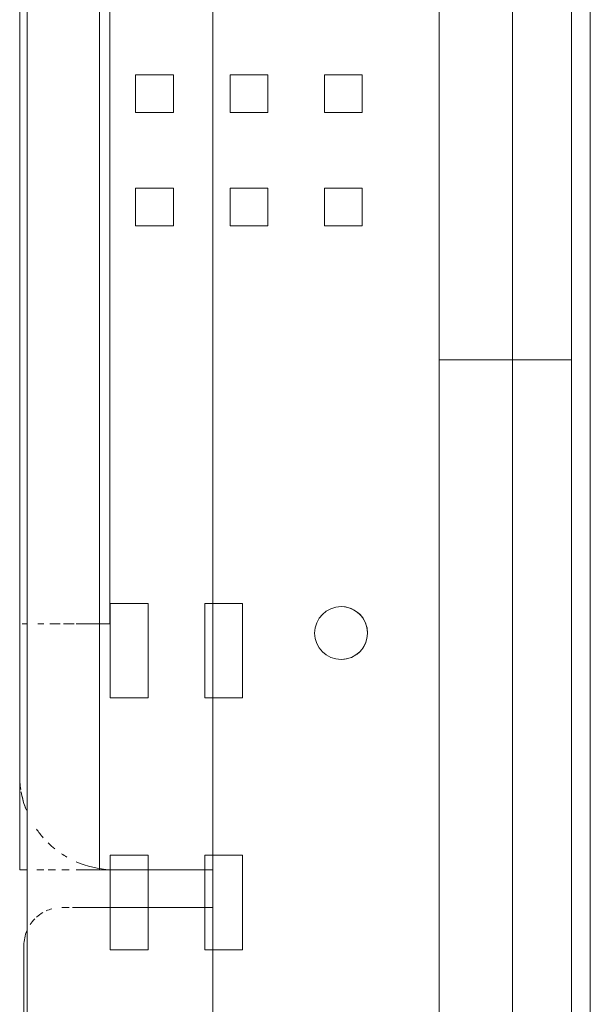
# Model space of a CAD drawing. Header units: millimetres. Extents: x -80560 to 110805, y -11020 to 52719.
# Tile 130 of 184: x 66944 to 67095, y 41389 to 41650. Entities that reach past the tile are written whole.
import ezdxf

# ---------------------------------------------------------------- set-up
doc = ezdxf.new("R2010")
doc.units = ezdxf.units.MM
doc.layers.add('I-FURN', color=30, linetype='Continuous', lineweight=18)

# ---------------------------------------------------------------- blocks, each defined once
blk = doc.blocks.new('82_kopieerapparaat_Sharp - std-V178-DO_01 eerste verdieping')
at = {"layer": 'I-FURN'}
for p, q in [((-315, -200), (318.74, -200)), ((243.12, -200), (-231.88, -200)), ((-231.88, -205), (243.12, -205)), ((40, -205), (-100, -205)), ((319.25, -205), (40, -205)), ((40, -205), (40, -240)), ((-247.02, -220.58), (260.21, -220.58)), ((260.21, -220.58), (-247.02, -220.58)), ((243.12, -240), (-231.88, -240)), ((-100, -240), (40, -240)), ((40, -240), (319.25, -240)), ((-25.4, -260.42), (-35.4, -260.42)), ((-35.4, -260.42), (-35.4, -270.42)), ((-35.4, -270.42), (-35.4, -260.42)), ((-35.4, -260.42), (-25.4, -260.42)), ((-25.4, -270.42), (-25.4, -260.42)), ((-25.4, -260.42), (-25.4, -270.42)), ((4.6, -260.42), (-5.4, -260.42)), ((-5.4, -260.42), (-5.4, -270.42)), ((-5.4, -270.42), (-5.4, -260.42)), ((-5.4, -260.42), (4.6, -260.42)), ((4.6, -270.42), (4.6, -260.42)), ((4.6, -260.42), (4.6, -270.42)), ((-35.4, -270.42), (-25.4, -270.42)), ((-25.4, -270.42), (-35.4, -270.42)), ((-5.4, -270.42), (4.6, -270.42)), ((4.6, -270.42), (-5.4, -270.42)), ((-25.4, -285.42), (-35.4, -285.42)), ((-35.4, -285.42), (-35.4, -295.42)), ((-35.4, -295.42), (-35.4, -285.42)), ((-35.4, -285.42), (-25.4, -285.42)), ((-25.4, -295.42), (-25.4, -285.42)), ((-25.4, -285.42), (-25.4, -295.42)), ((4.6, -285.42), (-5.4, -285.42)), ((-5.4, -285.42), (-5.4, -295.42)), ((-5.4, -295.42), (-5.4, -285.42)), ((-5.4, -285.42), (4.6, -285.42)), ((4.6, -295.42), (4.6, -285.42)), ((4.6, -285.42), (4.6, -295.42)), ((129.5, -292.13), (104.5, -292.13)), ((104.5, -292.13), (104.5, -302.13)), ((104.5, -302.13), (104.5, -292.13)), ((104.5, -292.13), (129.5, -292.13)), ((129.5, -302.13), (129.5, -292.13)), ((129.5, -292.13), (129.5, -302.13)), ((196.17, -292.13), (171.17, -292.13)), ((171.17, -292.13), (171.17, -302.13)), ((171.17, -302.13), (171.17, -292.13)), ((171.17, -292.13), (196.17, -292.13)), ((196.17, -302.13), (196.17, -292.13)), ((196.17, -292.13), (196.17, -302.13)), ((-35.4, -295.42), (-25.4, -295.42)), ((-25.4, -295.42), (-35.4, -295.42)), ((-5.4, -295.42), (4.6, -295.42)), ((4.6, -295.42), (-5.4, -295.42)), ((104.5, -300), (-167.54, -300)), ((-167.54, -300), (104.5, -300)), ((104.5, -300), (-167.54, -300)), ((-167.54, -300), (104.5, -300)), ((104.5, -300), (-167.54, -300)), ((-167.54, -300), (104.5, -300)), ((104.5, -300), (-167.54, -300)), ((-167.54, -300), (104.5, -300)), ((-167.54, -300), (104.5, -300)), ((104.5, -300), (-167.54, -300)), ((-167.54, -300), (104.5, -300)), ((104.5, -300), (-167.54, -300)), ((129.5, -300), (104.5, -300)), ((104.5, -300), (129.5, -300)), ((129.5, -300), (104.5, -300)), ((104.5, -300), (129.5, -300)), ((129.5, -300), (104.5, -300)), ((104.5, -300), (129.5, -300)), ((129.5, -300), (104.5, -300)), ((104.5, -300), (129.5, -300)), ((104.5, -300), (129.5, -300)), ((129.5, -300), (104.5, -300)), ((104.5, -300), (129.5, -300)), ((129.5, -300), (104.5, -300)), ((104.5, -302.13), (129.5, -302.13)), ((129.5, -302.13), (104.5, -302.13)), ((171.17, -300), (129.5, -300)), ((129.5, -300), (171.17, -300)), ((171.17, -300), (129.5, -300)), ((129.5, -300), (171.17, -300)), ((171.17, -300), (129.5, -300)), ((129.5, -300), (171.17, -300)), ((171.17, -300), (129.5, -300)), ((129.5, -300), (171.17, -300)), ((129.5, -300), (171.17, -300)), ((171.17, -300), (129.5, -300)), ((129.5, -300), (171.17, -300)), ((171.17, -300), (129.5, -300)), ((175, -300), (171.17, -300)), ((171.17, -300), (175, -300)), ((175, -300), (171.17, -300)), ((171.17, -300), (175, -300)), ((175, -300), (171.17, -300)), ((171.17, -300), (175, -300)), ((175, -300), (171.17, -300)), ((171.17, -300), (175, -300)), ((171.17, -300), (175, -300)), ((175, -300), (171.17, -300)), ((171.17, -300), (196.17, -300)), ((175, -300), (171.17, -300)), ((171.17, -302.13), (196.17, -302.13)), ((196.17, -302.13), (171.17, -302.13)), ((175, -302.13), (175, -300)), ((175, -300), (175, -302.13)), ((175, -302.13), (175, -300)), ((175, -300), (175, -302.13)), ((175, -302.13), (175, -300)), ((175, -300), (175, -302.13)), ((175, -302.13), (175, -300)), ((175, -300), (175, -302.13)), ((175, -300), (175, -302.13)), ((175, -302.13), (175, -300)), ((184.3, -300), (175, -300)), ((175, -317.13), (175, -302.13)), ((175, -302.13), (175, -317.13)), ((175, -317.13), (175, -302.13)), ((175, -302.13), (175, -317.13)), ((175, -317.13), (175, -302.13)), ((175, -302.13), (175, -317.13)), ((175, -317.13), (175, -302.13)), ((175, -302.13), (175, -317.13)), ((175, -302.13), (175, -317.13)), ((175, -317.13), (175, -302.13)), ((185, -300), (185, -302.13)), ((196.17, -300), (185, -300)), ((185, -300), (196.17, -300)), ((185, -302.13), (185, -300)), ((196.17, -300), (185, -300)), ((185, -302.13), (185, -317.13)), ((185, -317.13), (185, -302.13)), ((330, -300), (196.17, -300)), ((196.17, -300), (330, -300)), ((196.17, -300), (330, -300)), ((330, -300), (196.17, -300)), ((-25.4, -310.42), (-35.4, -310.42)), ((-35.4, -310.42), (-35.4, -320.42)), ((-35.4, -320.42), (-35.4, -310.42)), ((-35.4, -310.42), (-25.4, -310.42)), ((-25.4, -320.42), (-25.4, -310.42)), ((-25.4, -310.42), (-25.4, -320.42)), ((4.6, -310.42), (-5.4, -310.42)), ((-5.4, -310.42), (-5.4, -320.42)), ((-5.4, -320.42), (-5.4, -310.42)), ((-5.4, -310.42), (4.6, -310.42)), ((4.6, -320.42), (4.6, -310.42)), ((4.6, -310.42), (4.6, -320.42)), ((129.5, -317.13), (104.5, -317.13)), ((104.5, -317.13), (104.5, -327.13)), ((104.5, -327.13), (104.5, -317.13)), ((104.5, -317.13), (129.5, -317.13)), ((129.5, -327.13), (129.5, -317.13)), ((129.5, -317.13), (129.5, -327.13)), ((196.17, -317.13), (171.17, -317.13)), ((171.17, -317.13), (171.17, -327.13)), ((171.17, -327.13), (171.17, -317.13)), ((171.17, -317.13), (196.17, -317.13)), ((175, -326.13), (175, -317.13)), ((175, -317.13), (175, -326.13)), ((175, -326.13), (175, -317.13)), ((175, -317.13), (175, -326.13)), ((175, -326.13), (175, -317.13)), ((175, -317.13), (175, -326.13)), ((175, -326.13), (175, -317.13)), ((175, -317.13), (175, -326.13)), ((175, -317.13), (175, -327.13)), ((175, -327.13), (175, -317.13)), ((185, -317.13), (185, -327.13)), ((185, -327.13), (185, -317.13)), ((196.17, -327.13), (196.17, -317.13)), ((196.17, -317.13), (196.17, -327.13)), ((-35.4, -320.42), (-25.4, -320.42)), ((-25.4, -320.42), (-35.4, -320.42)), ((-5.4, -320.42), (4.6, -320.42)), ((4.6, -320.42), (-5.4, -320.42)), ((109.9, -327.27), (-240.1, -327.27)), ((-240.1, -327.27), (109.9, -327.27)), ((109.9, -327.27), (-240.1, -327.27)), ((-240.1, -327.27), (109.9, -327.27)), ((109.9, -327.27), (-240.1, -327.27)), ((-240.1, -327.27), (109.9, -327.27)), ((104.5, -327.13), (129.5, -327.13)), ((129.5, -327.13), (104.5, -327.13)), ((109.9, -327.27), (109.9, -336.13)), ((109.9, -336.13), (109.9, -327.27)), ((109.9, -327.27), (109.9, -336.13)), ((109.9, -336.13), (109.9, -327.27)), ((109.9, -327.27), (109.9, -336.13)), ((109.9, -336.13), (109.9, -327.27)), ((171.17, -327.13), (196.17, -327.13)), ((196.17, -327.13), (171.17, -327.13)), ((175, -327.13), (175, -336.13)), ((175, -330), (175, -327.13)), ((185, -327.13), (185, -337.18)), ((185, -337.18), (185, -327.13)), ((175, -330), (-330, -330)), ((175, -330), (-330, -330)), ((175, -336.13), (175, -330)), ((109.9, -336.74), (109.9, -339.51)), ((109.9, -339.51), (109.9, -336.74)), ((109.9, -336.74), (109.9, -339.51)), ((109.9, -339.51), (109.9, -336.74)), ((109.9, -336.74), (109.9, -339.51)), ((109.9, -339.51), (109.9, -336.74)), ((175, -340.01), (175, -338.04)), ((175, -338.05), (175, -340.01)), ((185, -338.04), (185, -340)), ((185, -340), (185, -338.04)), ((109.9, -340.45), (109.9, -343.16)), ((109.9, -343.16), (109.9, -340.45)), ((109.9, -340.45), (109.9, -343.16)), ((109.9, -343.16), (109.9, -340.45)), ((109.9, -340.45), (109.9, -343.16)), ((109.9, -343.16), (109.9, -340.45)), ((175, -343.63), (175, -341.65)), ((175, -341.7), (175, -343.63)), ((109.9, -344.76), (109.9, -346.34)), ((109.9, -346.34), (109.9, -344.76)), ((109.9, -344.76), (109.9, -346.34)), ((109.9, -346.34), (109.9, -344.76)), ((109.9, -344.76), (109.9, -346.34)), ((109.9, -346.34), (109.9, -344.76)), ((175, -346.58), (175, -344.76)), ((175, -344.83), (175, -346.6)), ((-330, -349.15), (330, -349.15)), ((-330, -349.15), (330, -349.15)), ((109.9, -349.15), (109.9, -350.43)), ((109.9, -350.43), (109.9, -349.15)), ((109.9, -349.15), (109.9, -350.43)), ((109.9, -350.43), (109.9, -349.15)), ((109.9, -349.15), (109.9, -350.43)), ((109.9, -350.43), (109.9, -349.15)), ((175, -350.62), (175, -349.15)), ((175, -349.16), (175, -351.13)), ((-330, -351.13), (175, -351.13)), ((-184.98, -351.13), (109.9, -351.13)), ((109.9, -351.13), (-184.98, -351.13)), ((-184.98, -351.13), (150, -351.13)), ((109.9, -351.13), (-184.98, -351.13)), ((-184.98, -351.13), (109.9, -351.13)), ((109.9, -351.13), (-184.98, -351.13)), ((-184.98, -351.13), (109.9, -351.13)), ((109.9, -351.13), (-184.98, -351.13)), ((-184.98, -351.13), (109.9, -351.13)), ((109.9, -351.13), (-184.98, -351.13)), ((-184.98, -351.13), (109.9, -351.13)), ((109.9, -351.13), (-184.98, -351.13)), ((-184.98, -351.13), (109.9, -351.13)), ((109.9, -351.13), (-184.98, -351.13)), ((175, -351.13), (-184.98, -351.13)), ((109.9, -351.13), (150, -351.13)), ((150, -351.13), (109.9, -351.13)), ((150, -351.13), (109.9, -351.13)), ((109.9, -351.13), (150, -351.13)), ((150, -351.13), (109.9, -351.13)), ((109.9, -351.13), (150, -351.13)), ((150, -351.13), (109.9, -351.13)), ((195, -350), (320, -350)), ((320, -350), (195, -350))]:
    blk.add_line(p, q, dxfattribs=at)
for centre, radius, start, end in [((112.35, -266.01), 7, 360, 180), ((112.35, -266.01), 7, 105, 180), ((112.35, -266.01), 7, 90, 105), ((112.35, -266.01), 7, 0, 90), ((112.35, -266.01), 7, 180, 360), ((112.35, -266.01), 7, 180, 360), ((150, -326.13), 25, 336.2194, 357.6767), ((150, -326.13), 25, 336.2194, 357.6767), ((150, -326.13), 25, 336.2194, 357.6767), ((150, -326.13), 25, 336.2194, 357.6767), ((150, -326.13), 25, 336.2194, 357.6767), ((150, -326.13), 25, 336.2194, 357.6767), ((150, -326.13), 25, 336.2194, 357.6767), ((150, -326.13), 25, 336.2194, 357.6767), ((150, -326.13), 25, 326.0931, 330), ((150, -326.13), 25, 326.0931, 330), ((150, -326.13), 25, 326.0931, 330), ((150, -326.13), 25, 326.0931, 330), ((150, -326.13), 25, 326.0931, 330), ((150, -326.13), 25, 326.0931, 330), ((150, -326.13), 25, 326.0931, 330), ((150, -326.13), 25, 326.0931, 330), ((150, -326.13), 25, 315.663, 321.2418), ((150, -326.13), 25, 315.663, 321.2418), ((150, -326.13), 25, 315.663, 321.2418), ((150, -326.13), 25, 315.663, 321.2418), ((150, -326.13), 25, 315.663, 321.2418), ((150, -326.13), 25, 315.663, 321.2418), ((150, -326.13), 25, 315.663, 321.2418), ((150, -326.13), 25, 315.663, 321.2418), ((195, -340), 10, 195, 204.2946), ((195, -340), 10, 195, 204.2946), ((150, -326.13), 25, 304.6676, 311.4055), ((150, -326.13), 25, 304.6676, 311.4055), ((150, -326.13), 25, 304.6676, 311.4055), ((150, -326.13), 25, 304.6676, 311.4055), ((150, -326.13), 25, 304.6676, 311.4055), ((150, -326.13), 25, 304.6676, 311.4055), ((150, -326.13), 25, 304.6676, 311.4055), ((150, -326.13), 25, 304.6676, 311.4055), ((195, -340), 10, 210, 221.806), ((195, -340), 10, 210, 221.806), ((195, -340), 10, 225.6924, 236.8268), ((195, -340), 10, 225.6924, 236.8268), ((150, -326.13), 25, 270, 278.6207), ((150, -326.13), 25, 270, 278.6207), ((150, -326.13), 25, 270, 278.6207), ((150, -326.13), 25, 270, 278.6207), ((150, -326.13), 25, 270, 278.6207), ((150, -326.13), 25, 270, 278.6207), ((150, -326.13), 25, 270, 278.6207), ((150, -326.13), 25, 270, 278.6207), ((150, -326.13), 25, 280.0791, 291.7568), ((150, -326.13), 25, 280.0791, 291.7568), ((150, -326.13), 25, 280.0791, 291.7568), ((150, -326.13), 25, 280.0791, 291.7568), ((150, -326.13), 25, 280.0791, 291.7568), ((150, -326.13), 25, 280.0791, 291.7568), ((150, -326.13), 25, 280.0791, 291.7568), ((150, -326.13), 25, 280.0791, 285), ((150, -326.13), 25, 285, 291.7568), ((195, -340), 10, 247.4142, 270), ((195, -340), 10, 247.4142, 270)]:
    blk.add_arc(centre, radius, start, end, dxfattribs=at)

msp = doc.modelspace()

# ---------------------------------------------------------------- block references
at = {"layer": 'I-FURN', "rotation": 269.9999999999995}
msp.add_blockref('82_kopieerapparaat_Sharp - std-V178-DO_01 eerste verdieping', (67294.82, 41600), dxfattribs=at)

doc.saveas('drawing.dxf')
